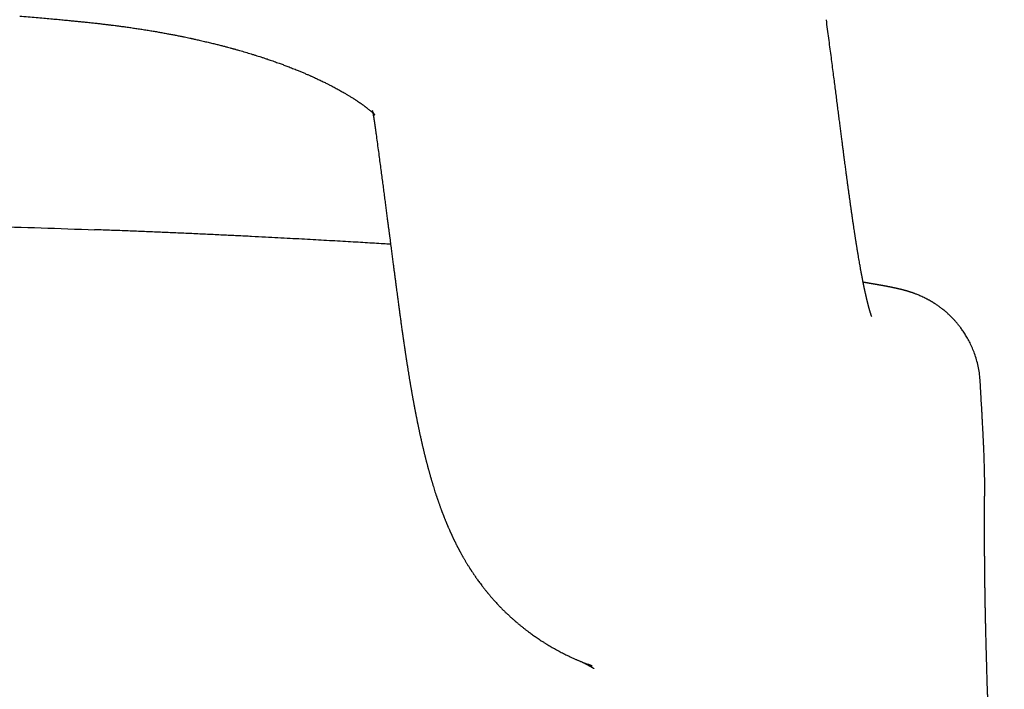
# Model space of a CAD drawing. Header units: millimetres. Extents: x 8 to 750, y 12 to 498.
# Tile 18 of 31: x 396 to 414, y 478 to 490. Entities that reach past the tile are written whole.
import ezdxf

# ---------------------------------------------------------------- set-up
doc = ezdxf.new("R2010")
doc.units = ezdxf.units.MM

msp = doc.modelspace()

# ---------------------------------------------------------------- linework, layer by layer
at = {"color": 7, "linetype": 'Continuous', "lineweight": 30}
msp.add_line((413.599, 483.204), (413.6, 483.204), dxfattribs=at)
at = {"color": 7, "linetype": 'Continuous', "lineweight": 30, "flags": 128}
msp.add_lwpolyline([(410.856, 489.654), (410.856, 489.653), (410.857, 489.651)], dxfattribs=at)
at = {"color": 7, "linetype": 'Continuous', "lineweight": 30}
for points, knots in [([(396.474, 489.719), (396.524, 489.715), (396.622, 489.707), (396.765, 489.695), (396.899, 489.683), (397.024, 489.672), (397.14, 489.662), (397.247, 489.652), (397.346, 489.642), (397.435, 489.633), (397.516, 489.625), (397.588, 489.618), (397.652, 489.611), (397.706, 489.606), (397.752, 489.601), (397.792, 489.596), (397.829, 489.592), (397.865, 489.588), (397.902, 489.584), (397.939, 489.58), (397.974, 489.575), (398.004, 489.572), (398.027, 489.569), (398.047, 489.567), (398.068, 489.564), (398.093, 489.561), (398.129, 489.557), (398.177, 489.55), (398.239, 489.543), (398.311, 489.533), (398.392, 489.522), (398.478, 489.51), (398.566, 489.497), (398.654, 489.483), (398.743, 489.469), (398.829, 489.455), (398.909, 489.442), (398.989, 489.428), (399.068, 489.413), (399.144, 489.399), (399.214, 489.386), (399.282, 489.373), (399.347, 489.36), (399.407, 489.347), (399.459, 489.337), (399.496, 489.329), (399.522, 489.323), (399.54, 489.319), (399.561, 489.315), (399.587, 489.309), (399.619, 489.302), (399.657, 489.294), (399.699, 489.284), (399.759, 489.27), (399.832, 489.253), (399.914, 489.233), (399.99, 489.215), (400.059, 489.197), (400.121, 489.181), (400.176, 489.167), (400.218, 489.155), (400.249, 489.147), (400.271, 489.141), (400.29, 489.136), (400.309, 489.13), (400.332, 489.124), (400.36, 489.116), (400.417, 489.1), (400.498, 489.076), (400.584, 489.05), (400.653, 489.029), (400.703, 489.013), (400.751, 488.998), (400.791, 488.985), (400.825, 488.974), (400.854, 488.964), (400.885, 488.954), (400.938, 488.936), (401.01, 488.911), (401.093, 488.881), (401.168, 488.854), (401.241, 488.826), (401.32, 488.796), (401.398, 488.765), (401.457, 488.741), (401.497, 488.724), (401.526, 488.712), (401.556, 488.699), (401.584, 488.687), (401.61, 488.676), (401.634, 488.665), (401.654, 488.656), (401.676, 488.647), (401.701, 488.636), (401.731, 488.622), (401.764, 488.607), (401.797, 488.591), (401.833, 488.574), (401.869, 488.557), (401.903, 488.541), (401.933, 488.526), (401.96, 488.512), (401.983, 488.5), (402.007, 488.488), (402.034, 488.475), (402.065, 488.458), (402.099, 488.44), (402.133, 488.422), (402.164, 488.405), (402.193, 488.389), (402.225, 488.371), (402.254, 488.354), (402.282, 488.338), (402.305, 488.324), (402.327, 488.311), (402.349, 488.297), (402.372, 488.283), (402.395, 488.269), (402.415, 488.257), (402.431, 488.246), (402.445, 488.237), (402.459, 488.228), (402.474, 488.219), (402.486, 488.21), (402.499, 488.201), (402.51, 488.194), (402.522, 488.186), (402.534, 488.178), (402.544, 488.171), (402.555, 488.163), (402.566, 488.156), (402.576, 488.149), (402.585, 488.142), (402.595, 488.134), (402.608, 488.125), (402.621, 488.115), (402.633, 488.106), (402.645, 488.097), (402.656, 488.089), (402.666, 488.081), (402.682, 488.069), (402.702, 488.053), (402.723, 488.035), (402.742, 488.019), (402.758, 488.005), (402.771, 487.993), (402.782, 487.983), (402.789, 487.975), (402.794, 487.97), (402.796, 487.968), (402.799, 487.965), (402.801, 487.963), (402.803, 487.961), (402.804, 487.96), (402.805, 487.959), (402.805, 487.958), (402.805, 487.959), (402.805, 487.959), (402.804, 487.959), (402.804, 487.96), (402.803, 487.961), (402.802, 487.962), (402.801, 487.964), (402.8, 487.965), (402.798, 487.967), (402.797, 487.969), (402.796, 487.971), (402.794, 487.973), (402.793, 487.975), (402.79, 487.979), (402.788, 487.983), (402.785, 487.986), (402.782, 487.991), (402.78, 487.995), (402.777, 488.001), (402.773, 488.007), (402.77, 488.013), (402.767, 488.019), (402.765, 488.022), (402.764, 488.025), (402.762, 488.03), (402.761, 488.034), (402.76, 488.036), (402.76, 488.036), (402.76, 488.037), (402.76, 488.037), (402.76, 488.036), (402.76, 488.035), (402.761, 488.032), (402.762, 488.028), (402.763, 488.023), (402.765, 488.017), (402.766, 488.01), (402.768, 488.003), (402.769, 487.997), (402.77, 487.993), (402.771, 487.989), (402.772, 487.984), (402.773, 487.978), (402.774, 487.972), (402.775, 487.965), (402.777, 487.959), (402.778, 487.953), (402.779, 487.946), (402.78, 487.938), (402.782, 487.928), (402.784, 487.919), (402.785, 487.91), (402.787, 487.9), (402.789, 487.889), (402.79, 487.877), (402.793, 487.863), (402.795, 487.849), (402.797, 487.834), (402.8, 487.818), (402.802, 487.802), (402.804, 487.788), (402.806, 487.776), (402.807, 487.767), (402.808, 487.758), (402.81, 487.748), (402.811, 487.736), (402.813, 487.723), (402.816, 487.706), (402.819, 487.685), (402.822, 487.66), (402.826, 487.63), (402.829, 487.609), (402.831, 487.597)], [0, 0, 0, 0, 0.011211, 0.021764, 0.031664, 0.040912, 0.04951, 0.057461, 0.064764, 0.071416, 0.077417, 0.082768, 0.087467, 0.091516, 0.094914, 0.09769, 0.100356, 0.103106, 0.105779, 0.108527, 0.11129, 0.11356, 0.115225, 0.116461, 0.118, 0.119907, 0.12218, 0.126063, 0.130694, 0.136072, 0.142198, 0.14907, 0.155369, 0.162187, 0.169065, 0.175587, 0.181751, 0.187557, 0.193939, 0.199823, 0.20521, 0.210098, 0.2156, 0.220297, 0.224256, 0.227825, 0.229134, 0.230411, 0.232018, 0.234095, 0.236641, 0.239656, 0.243139, 0.246851, 0.254047, 0.260727, 0.266892, 0.272542, 0.277681, 0.282243, 0.286165, 0.288227, 0.290056, 0.291652, 0.293076, 0.294925, 0.297347, 0.300335, 0.309212, 0.318264, 0.322754, 0.32719, 0.331542, 0.335399, 0.338, 0.340444, 0.343282, 0.34654, 0.354821, 0.36325, 0.369747, 0.376122, 0.384161, 0.392884, 0.399197, 0.40211, 0.405168, 0.408187, 0.411169, 0.414059, 0.416564, 0.418642, 0.420554, 0.423444, 0.426833, 0.430451, 0.434261, 0.438201, 0.442477, 0.446554, 0.450151, 0.453258, 0.456063, 0.458774, 0.462056, 0.465854, 0.470565, 0.475256, 0.478999, 0.483188, 0.487234, 0.492247, 0.495807, 0.499418, 0.502504, 0.506032, 0.509722, 0.51351, 0.517358, 0.519558, 0.521942, 0.524719, 0.526957, 0.5301, 0.531975, 0.534292, 0.53658, 0.53915, 0.541013, 0.543135, 0.545809, 0.548004, 0.549736, 0.552092, 0.555648, 0.558431, 0.562006, 0.564755, 0.567728, 0.570815, 0.573888, 0.58194, 0.590264, 0.598317, 0.606135, 0.614007, 0.622463, 0.630947, 0.636307, 0.641478, 0.645994, 0.650312, 0.654693, 0.659306, 0.664617, 0.669959, 0.675242, 0.67913, 0.682713, 0.686261, 0.689908, 0.694102, 0.69866, 0.702935, 0.707201, 0.710946, 0.71442, 0.717811, 0.722878, 0.728734, 0.735105, 0.741408, 0.747252, 0.752536, 0.761166, 0.770518, 0.780593, 0.790499, 0.800278, 0.809956, 0.81958, 0.848909, 0.852712, 0.856506, 0.860249, 0.863773, 0.867201, 0.871155, 0.877596, 0.883748, 0.889004, 0.894059, 0.899352, 0.905669, 0.908273, 0.910462, 0.912531, 0.914711, 0.917374, 0.920247, 0.922692, 0.92486, 0.926707, 0.928557, 0.931006, 0.934244, 0.936688, 0.938596, 0.941003, 0.943779, 0.946473, 0.94907, 0.951966, 0.955058, 0.958346, 0.961706, 0.96467, 0.966802, 0.968627, 0.970389, 0.972373, 0.974581, 0.977125, 0.980234, 0.984077, 0.988652, 0.99396, 1, 1, 1, 1]), ([(411.666, 484.366), (411.666, 484.366), (411.666, 484.366), (411.665, 484.367), (411.664, 484.371), (411.662, 484.376), (411.66, 484.381), (411.658, 484.386), (411.656, 484.393), (411.653, 484.4), (411.65, 484.408), (411.648, 484.416), (411.646, 484.424), (411.644, 484.43), (411.642, 484.435), (411.64, 484.441), (411.638, 484.448), (411.636, 484.456), (411.633, 484.464), (411.631, 484.472), (411.628, 484.481), (411.626, 484.49), (411.623, 484.498), (411.621, 484.506), (411.619, 484.513), (411.617, 484.518), (411.616, 484.523), (411.615, 484.528), (411.613, 484.534), (411.611, 484.54), (411.61, 484.547), (411.608, 484.553), (411.606, 484.56), (411.604, 484.567), (411.603, 484.574), (411.601, 484.581), (411.599, 484.588), (411.597, 484.595), (411.596, 484.601), (411.594, 484.607), (411.592, 484.614), (411.591, 484.621), (411.589, 484.629), (411.586, 484.638), (411.584, 484.648), (411.582, 484.657), (411.58, 484.666), (411.578, 484.675), (411.575, 484.684), (411.573, 484.695), (411.57, 484.706), (411.568, 484.717), (411.565, 484.728), (411.562, 484.739), (411.56, 484.751), (411.557, 484.763), (411.554, 484.777), (411.55, 484.794), (411.547, 484.81), (411.543, 484.826), (411.54, 484.841), (411.537, 484.855), (411.535, 484.865), (411.533, 484.874), (411.531, 484.882), (411.53, 484.889), (411.528, 484.897), (411.526, 484.907), (411.524, 484.918), (411.521, 484.93), (411.519, 484.943), (411.516, 484.956), (411.514, 484.967), (411.512, 484.978), (411.509, 484.99), (411.507, 485.002), (411.504, 485.016), (411.501, 485.031), (411.498, 485.047), (411.495, 485.064), (411.492, 485.08), (411.489, 485.096), (411.486, 485.11), (411.483, 485.125), (411.481, 485.139), (411.478, 485.153), (411.475, 485.172), (411.47, 485.195), (411.465, 485.223), (411.459, 485.256), (411.453, 485.295), (411.444, 485.342), (411.436, 485.392), (411.426, 485.448), (411.416, 485.511), (411.407, 485.564), (411.401, 485.603), (411.397, 485.624), (411.394, 485.644), (411.392, 485.661), (411.389, 485.676), (411.387, 485.689), (411.386, 485.699), (411.384, 485.706), (411.383, 485.714), (411.382, 485.723), (411.38, 485.736), (411.377, 485.754), (411.374, 485.773), (411.371, 485.794), (411.367, 485.816), (411.364, 485.84), (411.36, 485.866), (411.354, 485.901), (411.348, 485.945), (411.34, 486), (411.331, 486.057), (411.322, 486.117), (411.314, 486.178), (411.305, 486.239), (411.296, 486.301), (411.287, 486.365), (411.278, 486.431), (411.27, 486.487), (411.264, 486.532), (411.259, 486.566), (411.254, 486.599), (411.25, 486.631), (411.246, 486.66), (411.243, 486.685), (411.24, 486.704), (411.238, 486.72), (411.236, 486.731), (411.235, 486.74), (411.234, 486.751), (411.232, 486.767), (411.229, 486.788), (411.225, 486.814), (411.221, 486.845), (411.217, 486.878), (411.212, 486.914), (411.207, 486.954), (411.201, 486.997), (411.195, 487.045), (411.188, 487.097), (411.18, 487.154), (411.172, 487.215), (411.164, 487.282), (411.154, 487.355), (411.144, 487.435), (411.133, 487.519), (411.122, 487.609), (411.11, 487.704), (411.097, 487.802), (411.084, 487.904), (411.07, 488.009), (411.056, 488.119), (411.042, 488.233), (411.027, 488.351), (411.011, 488.474), (410.994, 488.601), (410.977, 488.734), (410.959, 488.874), (410.94, 489.02), (410.92, 489.171), (410.899, 489.326), (410.878, 489.487), (410.864, 489.595), (410.857, 489.651)], [0, 0, 0, 0, 0.001816, 0.018085, 0.034347, 0.043584, 0.052819, 0.062052, 0.071283, 0.080505, 0.089265, 0.097394, 0.105136, 0.109175, 0.113711, 0.118745, 0.124227, 0.129865, 0.13561, 0.141359, 0.147358, 0.152997, 0.158268, 0.16313, 0.167574, 0.169833, 0.172356, 0.175257, 0.178538, 0.181997, 0.185229, 0.188224, 0.191955, 0.195346, 0.198784, 0.202302, 0.205509, 0.208595, 0.211457, 0.21412, 0.216995, 0.220227, 0.223814, 0.22768, 0.231841, 0.235626, 0.239037, 0.242487, 0.246263, 0.250363, 0.254613, 0.258988, 0.263033, 0.266856, 0.270818, 0.274945, 0.280093, 0.285596, 0.291461, 0.296323, 0.301279, 0.305718, 0.308712, 0.311359, 0.313657, 0.315787, 0.318214, 0.32096, 0.324026, 0.327899, 0.331593, 0.335043, 0.338249, 0.341213, 0.344279, 0.347553, 0.351198, 0.355216, 0.359579, 0.363792, 0.368239, 0.372229, 0.375863, 0.379378, 0.382784, 0.386095, 0.389425, 0.395642, 0.402006, 0.408618, 0.41799, 0.427953, 0.438473, 0.449386, 0.462052, 0.475186, 0.479411, 0.483432, 0.487001, 0.490117, 0.49278, 0.49499, 0.496748, 0.498052, 0.499143, 0.500571, 0.502985, 0.506013, 0.509657, 0.512959, 0.516642, 0.520707, 0.525116, 0.529546, 0.538081, 0.546397, 0.55601, 0.56531, 0.574299, 0.583583, 0.592666, 0.601912, 0.611334, 0.620933, 0.625473, 0.630052, 0.634669, 0.639185, 0.643125, 0.646449, 0.64902, 0.651043, 0.652519, 0.653518, 0.654573, 0.656877, 0.659719, 0.663099, 0.667016, 0.671472, 0.675964, 0.680941, 0.686425, 0.692418, 0.69892, 0.70593, 0.713449, 0.721477, 0.730435, 0.739952, 0.750029, 0.760666, 0.771864, 0.783624, 0.795374, 0.807636, 0.820413, 0.833703, 0.847507, 0.861821, 0.876646, 0.891979, 0.908589, 0.925756, 0.94348, 0.961763, 0.980603, 1, 1, 1, 1]), ([(402.829, 487.609), (402.835, 487.565), (402.847, 487.475), (402.865, 487.34), (402.883, 487.206), (402.9, 487.077), (402.917, 486.953), (402.933, 486.833), (402.948, 486.717), (402.963, 486.605), (402.977, 486.496), (402.991, 486.39), (403.004, 486.29), (403.016, 486.195), (403.028, 486.104), (403.039, 486.023), (403.048, 485.95), (403.057, 485.885), (403.065, 485.823), (403.073, 485.763), (403.08, 485.705), (403.088, 485.648), (403.097, 485.577), (403.108, 485.494), (403.12, 485.399), (403.131, 485.315), (403.141, 485.241), (403.149, 485.176), (403.158, 485.11), (403.167, 485.043), (403.176, 484.974), (403.184, 484.912), (403.191, 484.855), (403.198, 484.803), (403.206, 484.747), (403.213, 484.692), (403.22, 484.641), (403.226, 484.594), (403.232, 484.55), (403.238, 484.508), (403.243, 484.469), (403.248, 484.431), (403.253, 484.393), (403.259, 484.353), (403.264, 484.314), (403.269, 484.275), (403.275, 484.236), (403.281, 484.194), (403.286, 484.152), (403.292, 484.113), (403.297, 484.08), (403.301, 484.05), (403.305, 484.021), (403.31, 483.988), (403.315, 483.95), (403.321, 483.907), (403.326, 483.871), (403.331, 483.842), (403.334, 483.822), (403.336, 483.803), (403.339, 483.787), (403.341, 483.773), (403.343, 483.759), (403.345, 483.745), (403.348, 483.728), (403.351, 483.707), (403.354, 483.685), (403.358, 483.663), (403.361, 483.64), (403.364, 483.619), (403.367, 483.601), (403.369, 483.585), (403.372, 483.57), (403.374, 483.554), (403.377, 483.534), (403.381, 483.51), (403.385, 483.484), (403.389, 483.458), (403.393, 483.434), (403.397, 483.41), (403.401, 483.386), (403.405, 483.362), (403.408, 483.34), (403.412, 483.318), (403.415, 483.297), (403.419, 483.275), (403.422, 483.254), (403.425, 483.237), (403.428, 483.222), (403.431, 483.206), (403.433, 483.188), (403.437, 483.169), (403.44, 483.147), (403.444, 483.125), (403.448, 483.104), (403.451, 483.085), (403.454, 483.068), (403.457, 483.053), (403.459, 483.039), (403.462, 483.023), (403.466, 483.002), (403.47, 482.977), (403.475, 482.949), (403.479, 482.924), (403.483, 482.905), (403.486, 482.889), (403.488, 482.876), (403.491, 482.862), (403.494, 482.846), (403.497, 482.828), (403.5, 482.81), (403.503, 482.793), (403.506, 482.778), (403.509, 482.765), (403.511, 482.753), (403.513, 482.741), (403.516, 482.728), (403.519, 482.712), (403.522, 482.695), (403.525, 482.678), (403.528, 482.662), (403.531, 482.646), (403.534, 482.63), (403.538, 482.615), (403.54, 482.6), (403.543, 482.586), (403.546, 482.571), (403.55, 482.552), (403.554, 482.531), (403.559, 482.508), (403.563, 482.486), (403.567, 482.468), (403.57, 482.452), (403.574, 482.434), (403.578, 482.416), (403.582, 482.396), (403.586, 482.375), (403.591, 482.353), (403.595, 482.333), (403.599, 482.313), (403.605, 482.289), (403.611, 482.26), (403.618, 482.229), (403.624, 482.202), (403.629, 482.18), (403.632, 482.164), (403.636, 482.148), (403.64, 482.131), (403.644, 482.114), (403.648, 482.095), (403.652, 482.075), (403.657, 482.056), (403.661, 482.037), (403.665, 482.021), (403.669, 482.006), (403.672, 481.992), (403.676, 481.977), (403.68, 481.961), (403.684, 481.944), (403.688, 481.925), (403.693, 481.906), (403.697, 481.888), (403.701, 481.873), (403.705, 481.858), (403.708, 481.844), (403.712, 481.829), (403.717, 481.812), (403.721, 481.793), (403.726, 481.775), (403.731, 481.755), (403.736, 481.735), (403.742, 481.715), (403.747, 481.697), (403.751, 481.681), (403.755, 481.666), (403.759, 481.651), (403.763, 481.634), (403.769, 481.614), (403.775, 481.592), (403.781, 481.57), (403.787, 481.55), (403.792, 481.531), (403.797, 481.513), (403.802, 481.496), (403.807, 481.479), (403.812, 481.462), (403.817, 481.444), (403.823, 481.426), (403.829, 481.406), (403.835, 481.384), (403.845, 481.354), (403.856, 481.315), (403.871, 481.268), (403.883, 481.23), (403.893, 481.201), (403.899, 481.181), (403.905, 481.163), (403.911, 481.147), (403.916, 481.132), (403.921, 481.116), (403.927, 481.101), (403.932, 481.084), (403.938, 481.067), (403.945, 481.048), (403.952, 481.027), (403.96, 481.004), (403.969, 480.98), (403.977, 480.958), (403.984, 480.939), (403.99, 480.924), (403.995, 480.91), (403.999, 480.898), (404.003, 480.887), (404.007, 480.877), (404.011, 480.866), (404.016, 480.854), (404.022, 480.839), (404.028, 480.824), (404.034, 480.808), (404.04, 480.792), (404.047, 480.775), (404.054, 480.757), (404.062, 480.738), (404.069, 480.721), (404.075, 480.705), (404.081, 480.691), (404.086, 480.678), (404.092, 480.666), (404.097, 480.653), (404.103, 480.639), (404.109, 480.625), (404.116, 480.608), (404.125, 480.588), (404.133, 480.57), (404.141, 480.552), (404.147, 480.538), (404.153, 480.526), (404.157, 480.516), (404.161, 480.508), (404.164, 480.5), (404.168, 480.493), (404.171, 480.486), (404.175, 480.478), (404.178, 480.47), (404.182, 480.461), (404.187, 480.451), (404.193, 480.439), (404.199, 480.426), (404.205, 480.413), (404.211, 480.4), (404.217, 480.388), (404.223, 480.377), (404.229, 480.364), (404.235, 480.351), (404.242, 480.338), (404.248, 480.325), (404.255, 480.311), (404.262, 480.297), (404.269, 480.283), (404.276, 480.271), (404.282, 480.259), (404.287, 480.249), (404.291, 480.241), (404.295, 480.233), (404.299, 480.226), (404.303, 480.218), (404.308, 480.209), (404.314, 480.199), (404.32, 480.187), (404.327, 480.173), (404.335, 480.158), (404.344, 480.142), (404.353, 480.126), (404.361, 480.112), (404.369, 480.098), (404.377, 480.083), (404.387, 480.066), (404.397, 480.048), (404.408, 480.03), (404.419, 480.011), (404.431, 479.992), (404.442, 479.973), (404.454, 479.953), (404.467, 479.933), (404.48, 479.912), (404.491, 479.893), (404.501, 479.878), (404.508, 479.867), (404.515, 479.857), (404.521, 479.847), (404.528, 479.836), (404.536, 479.823), (404.546, 479.809), (404.557, 479.793), (404.568, 479.775), (404.58, 479.758), (404.592, 479.741), (404.603, 479.725), (404.614, 479.709), (404.626, 479.693), (404.642, 479.671), (404.662, 479.642), (404.688, 479.608), (404.715, 479.572), (404.739, 479.54), (404.759, 479.514), (404.774, 479.495), (404.788, 479.478), (404.801, 479.462), (404.812, 479.449), (404.821, 479.438), (404.831, 479.426), (404.842, 479.412), (404.855, 479.397), (404.869, 479.38), (404.885, 479.362), (404.901, 479.344), (404.918, 479.325), (404.937, 479.304), (404.958, 479.281), (404.981, 479.256), (405.001, 479.234), (405.018, 479.216), (405.034, 479.199), (405.052, 479.181), (405.073, 479.16), (405.095, 479.138), (405.116, 479.117), (405.135, 479.098), (405.153, 479.081), (405.172, 479.064), (405.193, 479.044), (405.215, 479.023), (405.237, 479.003), (405.257, 478.985), (405.275, 478.969), (405.289, 478.957), (405.301, 478.947), (405.309, 478.939), (405.318, 478.932), (405.327, 478.924), (405.34, 478.913), (405.355, 478.9), (405.372, 478.886), (405.391, 478.871), (405.408, 478.856), (405.428, 478.841), (405.448, 478.825), (405.469, 478.808), (405.487, 478.794), (405.505, 478.78), (405.524, 478.765), (405.548, 478.748), (405.575, 478.728), (405.604, 478.707), (405.635, 478.685), (405.666, 478.663), (405.7, 478.64), (405.736, 478.615), (405.774, 478.591), (405.813, 478.566), (405.851, 478.542), (405.889, 478.519), (405.929, 478.495), (405.968, 478.472), (406.009, 478.449), (406.05, 478.426), (406.091, 478.404), (406.13, 478.383), (406.17, 478.363), (406.208, 478.344), (406.243, 478.327), (406.272, 478.313), (406.3, 478.299), (406.327, 478.287), (406.353, 478.275), (406.377, 478.264), (406.398, 478.254), (406.418, 478.246), (406.437, 478.237), (406.457, 478.229), (406.475, 478.221), (406.493, 478.214), (406.508, 478.207), (406.522, 478.202), (406.534, 478.197), (406.546, 478.192), (406.556, 478.188), (406.565, 478.184), (406.573, 478.181), (406.582, 478.178), (406.59, 478.174), (406.598, 478.171), (406.607, 478.168), (406.617, 478.164), (406.627, 478.16), (406.637, 478.156), (406.647, 478.153), (406.655, 478.15), (406.663, 478.146), (406.671, 478.144), (406.677, 478.141), (406.68, 478.14), (406.68, 478.14), (406.675, 478.142), (406.667, 478.145), (406.657, 478.149), (406.649, 478.152), (406.643, 478.155), (406.638, 478.157), (406.633, 478.159), (406.628, 478.161), (406.623, 478.162), (406.619, 478.164), (406.615, 478.166), (406.613, 478.167), (406.612, 478.167)], [0, 0, 0, 0, 0.008986, 0.018415, 0.027526, 0.03632, 0.044797, 0.052955, 0.060796, 0.068318, 0.075857, 0.083045, 0.089882, 0.09637, 0.102509, 0.108298, 0.112981, 0.117406, 0.121583, 0.125636, 0.129602, 0.133479, 0.137269, 0.143992, 0.150425, 0.156574, 0.161069, 0.165473, 0.169948, 0.174498, 0.179124, 0.183845, 0.187175, 0.190732, 0.194517, 0.198532, 0.201846, 0.205086, 0.208122, 0.21095, 0.213618, 0.216156, 0.218783, 0.221509, 0.224256, 0.226878, 0.229484, 0.232376, 0.235594, 0.238163, 0.240438, 0.242422, 0.244379, 0.246466, 0.249315, 0.252255, 0.255357, 0.256824, 0.258302, 0.259633, 0.260792, 0.261777, 0.262621, 0.263603, 0.26485, 0.266361, 0.268042, 0.269648, 0.271338, 0.272915, 0.274288, 0.275423, 0.276419, 0.277639, 0.279117, 0.280833, 0.283042, 0.285021, 0.286787, 0.288575, 0.29047, 0.292387, 0.294071, 0.295665, 0.297355, 0.299165, 0.300908, 0.302174, 0.303338, 0.304579, 0.305986, 0.307561, 0.309302, 0.311193, 0.312961, 0.314577, 0.315952, 0.317085, 0.318158, 0.319469, 0.321021, 0.323546, 0.325854, 0.327936, 0.329829, 0.330928, 0.331961, 0.333128, 0.334533, 0.336176, 0.337709, 0.339213, 0.340547, 0.341709, 0.3427, 0.343687, 0.344813, 0.34621, 0.347769, 0.349307, 0.350736, 0.352055, 0.353581, 0.354975, 0.356269, 0.357473, 0.35885, 0.360512, 0.362459, 0.36482, 0.366803, 0.368398, 0.369828, 0.37142, 0.373177, 0.375012, 0.377023, 0.379174, 0.38111, 0.382739, 0.385156, 0.387997, 0.391049, 0.394186, 0.395969, 0.397524, 0.398998, 0.400628, 0.402414, 0.404295, 0.40625, 0.408272, 0.410149, 0.41178, 0.413195, 0.414639, 0.416134, 0.41777, 0.419503, 0.421445, 0.423495, 0.425325, 0.42691, 0.428332, 0.42975, 0.431339, 0.433108, 0.435075, 0.437107, 0.439052, 0.441362, 0.443474, 0.44535, 0.447151, 0.448603, 0.450144, 0.451928, 0.453963, 0.456602, 0.458991, 0.461161, 0.463224, 0.465191, 0.467076, 0.468999, 0.470817, 0.472689, 0.474705, 0.476941, 0.479378, 0.481823, 0.487052, 0.492245, 0.497414, 0.499824, 0.502064, 0.504047, 0.505809, 0.507541, 0.509265, 0.510986, 0.512803, 0.514766, 0.516901, 0.519265, 0.521905, 0.524663, 0.527373, 0.529311, 0.531106, 0.532681, 0.534034, 0.535194, 0.536324, 0.53745, 0.538993, 0.540548, 0.542288, 0.544258, 0.546003, 0.547906, 0.549969, 0.552158, 0.554187, 0.555962, 0.557523, 0.558965, 0.560352, 0.561788, 0.563267, 0.564963, 0.566881, 0.569048, 0.571523, 0.573326, 0.574948, 0.576334, 0.577485, 0.5784, 0.579171, 0.57994, 0.580837, 0.581735, 0.582634, 0.583565, 0.584745, 0.586211, 0.587565, 0.589092, 0.590611, 0.592022, 0.593325, 0.594529, 0.596229, 0.597763, 0.59914, 0.600657, 0.60246, 0.604048, 0.60553, 0.606844, 0.60799, 0.608968, 0.609862, 0.610596, 0.611457, 0.612491, 0.613698, 0.615078, 0.61663, 0.61823, 0.620337, 0.622187, 0.62378, 0.625265, 0.626962, 0.628848, 0.630949, 0.633132, 0.635192, 0.637482, 0.639608, 0.641791, 0.644109, 0.646563, 0.648937, 0.650358, 0.651638, 0.652777, 0.653832, 0.655064, 0.65648, 0.658099, 0.659921, 0.661876, 0.664007, 0.665887, 0.667667, 0.669472, 0.6713, 0.673154, 0.676875, 0.680856, 0.68498, 0.689194, 0.691414, 0.693633, 0.695704, 0.697484, 0.698976, 0.700178, 0.701479, 0.703006, 0.704768, 0.706737, 0.708659, 0.711001, 0.713173, 0.715438, 0.718253, 0.721196, 0.724138, 0.725882, 0.727821, 0.730021, 0.732483, 0.735254, 0.737864, 0.740082, 0.74207, 0.744272, 0.746713, 0.749377, 0.751903, 0.754228, 0.756295, 0.758045, 0.759197, 0.760153, 0.760974, 0.761945, 0.763341, 0.764999, 0.766918, 0.768944, 0.770869, 0.772691, 0.775277, 0.777605, 0.77966, 0.781458, 0.783317, 0.786021, 0.789031, 0.792345, 0.79553, 0.7989, 0.802457, 0.806199, 0.810108, 0.813922, 0.818529, 0.822923, 0.827193, 0.831338, 0.835403, 0.839516, 0.844458, 0.849536, 0.854639, 0.859718, 0.863094, 0.86654, 0.870086, 0.873735, 0.877476, 0.881112, 0.883837, 0.886447, 0.888942, 0.891358, 0.893981, 0.896871, 0.899333, 0.901707, 0.903885, 0.905868, 0.907657, 0.90925, 0.910649, 0.912334, 0.914144, 0.916136, 0.918313, 0.921145, 0.924237, 0.927589, 0.931103, 0.934727, 0.938461, 0.944389, 0.950577, 0.957026, 0.963609, 0.970211, 0.976837, 0.983487, 0.986254, 0.988761, 0.991007, 0.992994, 0.994721, 0.996164, 0.997535, 0.999086, 1, 1, 1, 1]), ([(394.032, 486.017), (394.336, 486.011), (394.959, 485.999), (395.9, 485.975), (396.857, 485.947), (397.493, 485.924), (397.812, 485.913)], [0, 0, 0, 0, 0.2410391, 0.4940288, 0.747016, 1, 1, 1, 1]), ([(403.087, 485.653), (403.043, 485.656), (402.948, 485.662), (402.797, 485.671), (402.633, 485.681), (402.461, 485.691), (402.281, 485.701), (402.092, 485.712), (401.899, 485.723), (401.702, 485.734), (401.501, 485.745), (401.293, 485.756), (401.077, 485.768), (400.848, 485.78), (400.608, 485.792), (400.354, 485.805), (400.092, 485.817), (399.821, 485.83), (399.543, 485.843), (399.262, 485.855), (398.98, 485.867), (398.697, 485.879), (398.407, 485.891), (398.111, 485.902), (397.911, 485.909), (397.81, 485.913)], [0, 0, 0, 0, 0.028847, 0.062519, 0.097328, 0.133276, 0.170364, 0.208593, 0.247965, 0.286133, 0.325315, 0.365512, 0.406719, 0.448935, 0.494812, 0.541829, 0.589987, 0.639287, 0.689729, 0.74132, 0.791016, 0.841724, 0.893449, 0.946205, 1, 1, 1, 1]), ([(413.6, 483.204), (413.597, 483.247), (413.591, 483.331), (413.57, 483.453), (413.543, 483.569), (413.509, 483.678), (413.471, 483.78), (413.429, 483.873), (413.386, 483.958), (413.341, 484.035), (413.296, 484.103), (413.254, 484.163), (413.214, 484.214), (413.176, 484.26), (413.138, 484.303), (413.099, 484.344), (413.06, 484.383), (413.017, 484.423), (412.971, 484.463), (412.923, 484.502), (412.875, 484.538), (412.838, 484.565), (412.808, 484.584), (412.79, 484.596), (412.778, 484.604), (412.77, 484.609), (412.764, 484.613), (412.76, 484.615), (412.758, 484.616), (412.756, 484.618), (412.754, 484.619), (412.752, 484.62), (412.75, 484.621), (412.744, 484.625), (412.736, 484.63), (412.724, 484.637), (412.712, 484.644), (412.699, 484.651), (412.685, 484.659), (412.671, 484.667), (412.657, 484.674), (412.642, 484.682), (412.628, 484.689), (412.613, 484.697), (412.59, 484.708), (412.56, 484.722), (412.524, 484.738), (412.492, 484.751), (412.465, 484.762), (412.441, 484.771), (412.42, 484.779), (412.401, 484.786), (412.384, 484.792), (412.37, 484.796), (412.359, 484.8), (412.35, 484.803), (412.34, 484.806), (412.331, 484.809), (412.322, 484.812), (412.313, 484.814), (412.304, 484.817), (412.295, 484.82), (412.286, 484.822), (412.279, 484.824), (412.273, 484.826), (412.268, 484.827), (412.262, 484.829), (412.257, 484.83), (412.251, 484.832), (412.246, 484.833), (412.241, 484.835), (412.236, 484.836), (412.232, 484.837), (412.229, 484.838), (412.226, 484.839), (412.223, 484.839), (412.221, 484.84), (412.219, 484.841), (412.215, 484.841), (412.211, 484.842), (412.206, 484.844), (412.201, 484.845), (412.196, 484.846), (412.191, 484.848), (412.186, 484.849), (412.181, 484.85), (412.175, 484.851), (412.17, 484.853), (412.164, 484.854), (412.159, 484.855), (412.155, 484.856), (412.15, 484.857), (412.145, 484.858), (412.14, 484.86), (412.135, 484.861), (412.129, 484.862), (412.124, 484.863), (412.118, 484.865), (412.112, 484.866), (412.107, 484.867), (412.101, 484.868), (412.095, 484.87), (412.089, 484.871), (412.083, 484.872), (412.076, 484.874), (412.071, 484.875), (412.066, 484.876), (412.062, 484.877), (412.058, 484.878), (412.054, 484.878), (412.05, 484.879), (412.046, 484.88), (412.042, 484.881), (412.037, 484.882), (412.033, 484.883), (412.029, 484.884), (412.026, 484.884), (412.022, 484.885), (412.019, 484.886), (412.016, 484.886), (412.014, 484.887), (412.01, 484.888), (412.005, 484.889), (411.999, 484.89), (411.993, 484.891), (411.988, 484.892), (411.985, 484.893), (411.983, 484.893), (411.981, 484.893), (411.979, 484.894), (411.977, 484.894), (411.974, 484.895), (411.972, 484.895), (411.969, 484.896), (411.966, 484.896), (411.963, 484.897), (411.959, 484.898), (411.955, 484.898), (411.952, 484.899), (411.948, 484.9), (411.943, 484.901), (411.939, 484.902), (411.935, 484.902), (411.931, 484.903), (411.927, 484.904), (411.924, 484.905), (411.92, 484.905), (411.916, 484.906), (411.911, 484.907), (411.907, 484.908), (411.902, 484.909), (411.898, 484.909), (411.894, 484.91), (411.89, 484.911), (411.886, 484.912), (411.883, 484.912), (411.879, 484.913), (411.877, 484.913), (411.874, 484.914), (411.872, 484.914), (411.869, 484.915), (411.867, 484.915), (411.863, 484.916), (411.859, 484.917), (411.855, 484.917), (411.85, 484.918), (411.846, 484.919), (411.841, 484.92), (411.836, 484.921), (411.83, 484.922), (411.825, 484.923), (411.819, 484.924), (411.813, 484.925), (411.806, 484.926), (411.8, 484.927), (411.793, 484.928), (411.786, 484.93), (411.779, 484.931), (411.771, 484.932), (411.764, 484.934), (411.756, 484.935), (411.75, 484.936), (411.744, 484.937), (411.738, 484.938), (411.732, 484.939), (411.727, 484.94), (411.719, 484.941), (411.708, 484.943), (411.695, 484.945), (411.682, 484.948), (411.67, 484.95), (411.662, 484.951), (411.656, 484.952), (411.649, 484.953), (411.643, 484.954), (411.638, 484.955), (411.632, 484.956), (411.626, 484.957), (411.621, 484.958), (411.615, 484.959), (411.609, 484.96), (411.604, 484.961), (411.599, 484.962), (411.595, 484.962), (411.591, 484.963), (411.587, 484.964), (411.584, 484.964), (411.58, 484.965), (411.575, 484.965), (411.571, 484.966), (411.565, 484.967), (411.56, 484.968), (411.554, 484.969), (411.548, 484.97), (411.542, 484.971), (411.535, 484.972), (411.528, 484.973), (411.521, 484.974), (411.515, 484.975), (411.512, 484.976)], [0, 0, 0, 0, 0.003617, 0.007136, 0.010547, 0.013839, 0.017005, 0.02004, 0.022938, 0.025697, 0.028314, 0.030791, 0.032977, 0.035125, 0.037365, 0.039702, 0.042137, 0.044673, 0.047794, 0.05106, 0.054456, 0.057937, 0.059955, 0.062002, 0.062943, 0.063706, 0.064268, 0.064667, 0.064935, 0.065192, 0.065452, 0.065714, 0.065979, 0.066246, 0.067983, 0.069617, 0.07133, 0.073472, 0.075725, 0.07809, 0.080748, 0.083533, 0.086352, 0.089152, 0.091932, 0.100089, 0.108073, 0.115885, 0.122714, 0.129474, 0.136297, 0.143187, 0.150189, 0.157369, 0.162296, 0.167311, 0.172465, 0.17777, 0.183226, 0.188732, 0.194382, 0.200179, 0.20612, 0.210162, 0.214262, 0.218256, 0.222075, 0.225718, 0.229185, 0.233046, 0.236663, 0.240036, 0.243166, 0.245602, 0.247867, 0.249961, 0.251882, 0.25372, 0.255591, 0.260139, 0.264879, 0.269275, 0.273823, 0.278526, 0.283403, 0.288484, 0.293771, 0.299263, 0.30496, 0.30958, 0.314329, 0.319259, 0.324385, 0.329807, 0.335432, 0.341261, 0.347295, 0.353532, 0.35985, 0.366316, 0.372919, 0.37966, 0.38654, 0.393557, 0.400713, 0.408006, 0.412657, 0.41723, 0.42167, 0.425975, 0.430146, 0.435563, 0.440735, 0.445663, 0.450346, 0.454785, 0.458979, 0.462709, 0.466222, 0.469524, 0.472745, 0.475935, 0.482944, 0.489798, 0.496497, 0.503042, 0.505445, 0.507827, 0.510188, 0.512527, 0.514871, 0.517347, 0.520453, 0.523764, 0.52728, 0.531, 0.535007, 0.539226, 0.543658, 0.548303, 0.553161, 0.558232, 0.563516, 0.567403, 0.571398, 0.5755, 0.579701, 0.583838, 0.589073, 0.594102, 0.598923, 0.60386, 0.608559, 0.61302, 0.617244, 0.621231, 0.624371, 0.627347, 0.630158, 0.632804, 0.635328, 0.637924, 0.642199, 0.646712, 0.651464, 0.656322, 0.661405, 0.666716, 0.672252, 0.678015, 0.684003, 0.690219, 0.697272, 0.704264, 0.711143, 0.71791, 0.724565, 0.732872, 0.740996, 0.748938, 0.756698, 0.764276, 0.770102, 0.775832, 0.781588, 0.787392, 0.793243, 0.806478, 0.819952, 0.833666, 0.847619, 0.853832, 0.860086, 0.866234, 0.872208, 0.878007, 0.88363, 0.889079, 0.89487, 0.90045, 0.905818, 0.910974, 0.915919, 0.919877, 0.923689, 0.927353, 0.931005, 0.934814, 0.938782, 0.943661, 0.948761, 0.954081, 0.959622, 0.965489, 0.971584, 0.977908, 0.984459, 0.991239, 1, 1, 1, 1]), ([(413.63, 482.669), (413.624, 482.773), (413.614, 482.951), (413.605, 483.13), (413.6, 483.204)], [0, 0, 0, 0, 0.584065, 1, 1, 1, 1]), ([(413.676, 481.027), (413.676, 481.027), (413.676, 481.027), (413.676, 481.027), (413.677, 481.028), (413.677, 481.029), (413.677, 481.03), (413.677, 481.032), (413.677, 481.035), (413.677, 481.04), (413.677, 481.044), (413.677, 481.05), (413.677, 481.056), (413.677, 481.062), (413.677, 481.069), (413.677, 481.075), (413.677, 481.081), (413.677, 481.086), (413.677, 481.09), (413.677, 481.095), (413.678, 481.1), (413.678, 481.105), (413.678, 481.112), (413.678, 481.12), (413.678, 481.129), (413.678, 481.14), (413.678, 481.154), (413.679, 481.172), (413.679, 481.188), (413.679, 481.202), (413.679, 481.215), (413.679, 481.228), (413.679, 481.245), (413.679, 481.266), (413.679, 481.292), (413.68, 481.317), (413.68, 481.342), (413.68, 481.366), (413.679, 481.39), (413.679, 481.414), (413.679, 481.436), (413.679, 481.453), (413.679, 481.467), (413.679, 481.476), (413.679, 481.484), (413.679, 481.496), (413.678, 481.512), (413.678, 481.533), (413.678, 481.558), (413.677, 481.609), (413.675, 481.684), (413.672, 481.781), (413.669, 481.876), (413.665, 481.97), (413.662, 482.055), (413.658, 482.132), (413.655, 482.2), (413.652, 482.254), (413.65, 482.295), (413.648, 482.328), (413.646, 482.368), (413.644, 482.414), (413.641, 482.468), (413.638, 482.529), (413.634, 482.596), (413.632, 482.644), (413.63, 482.669)], [0, 0, 0, 0, 0.0081258, 0.0160395, 0.0225697, 0.0297848, 0.0378356, 0.0467223, 0.0623763, 0.0800951, 0.0998473, 0.1199681, 0.1404918, 0.161419, 0.1822587, 0.2012007, 0.2146349, 0.2267948, 0.2376812, 0.247295, 0.2558853, 0.2660099, 0.2783422, 0.2928815, 0.3096269, 0.3282848, 0.3521528, 0.3747006, 0.3956957, 0.4125667, 0.4281864, 0.442813, 0.4591679, 0.4780035, 0.4986511, 0.518725, 0.5375505, 0.5551303, 0.5735993, 0.5903871, 0.605068, 0.6175926, 0.6230528, 0.6279829, 0.6323922, 0.6373445, 0.6437032, 0.6515039, 0.6607648, 0.6714205, 0.7056083, 0.7380273, 0.7687559, 0.7978763, 0.8252835, 0.8467676, 0.8670485, 0.8861557, 0.8936535, 0.9030242, 0.9143271, 0.9275676, 0.9427502, 0.9598797, 0.978961, 1, 1, 1, 1]), ([(414.029, 470.879), (414.025, 470.955), (414.017, 471.104), (414.006, 471.323), (413.995, 471.534), (413.985, 471.737), (413.975, 471.932), (413.966, 472.118), (413.957, 472.296), (413.949, 472.459), (413.942, 472.609), (413.935, 472.744), (413.929, 472.871), (413.923, 472.989), (413.918, 473.098), (413.913, 473.197), (413.909, 473.285), (413.906, 473.364), (413.902, 473.432), (413.9, 473.489), (413.898, 473.535), (413.896, 473.568), (413.895, 473.592), (413.894, 473.607), (413.894, 473.619), (413.893, 473.634), (413.892, 473.656), (413.891, 473.686), (413.888, 473.735), (413.885, 473.802), (413.881, 473.887), (413.877, 473.982), (413.872, 474.087), (413.867, 474.205), (413.861, 474.331), (413.855, 474.467), (413.849, 474.612), (413.842, 474.765), (413.836, 474.921), (413.829, 475.074), (413.823, 475.224), (413.816, 475.383), (413.809, 475.551), (413.802, 475.726), (413.795, 475.896), (413.789, 476.06), (413.783, 476.217), (413.777, 476.364), (413.772, 476.502), (413.767, 476.632), (413.761, 476.783), (413.755, 476.955), (413.748, 477.148), (413.743, 477.288), (413.74, 477.377), (413.739, 477.416), (413.738, 477.449), (413.737, 477.478), (413.736, 477.503), (413.735, 477.53), (413.734, 477.561), (413.733, 477.599), (413.73, 477.682), (413.726, 477.806), (413.721, 477.974), (413.716, 478.145), (413.711, 478.316), (413.706, 478.491), (413.702, 478.671), (413.699, 478.804), (413.697, 478.885), (413.696, 478.915), (413.695, 478.941), (413.695, 478.963), (413.695, 478.982), (413.694, 479.002), (413.694, 479.025), (413.693, 479.053), (413.692, 479.086), (413.692, 479.123), (413.691, 479.161), (413.69, 479.2), (413.689, 479.237), (413.689, 479.274), (413.688, 479.31), (413.687, 479.345), (413.687, 479.375), (413.687, 479.399), (413.686, 479.418), (413.686, 479.434), (413.686, 479.448), (413.686, 479.463), (413.685, 479.48), (413.685, 479.5), (413.685, 479.524), (413.684, 479.552), (413.684, 479.582), (413.683, 479.612), (413.683, 479.642), (413.683, 479.672), (413.682, 479.701), (413.682, 479.73), (413.682, 479.755), (413.681, 479.776), (413.681, 479.793), (413.681, 479.809), (413.681, 479.824), (413.681, 479.84), (413.68, 479.857), (413.68, 479.881), (413.68, 479.91), (413.68, 479.945), (413.679, 479.981), (413.679, 480.012), (413.679, 480.036), (413.679, 480.053), (413.679, 480.067), (413.679, 480.079), (413.679, 480.091), (413.678, 480.105), (413.678, 480.119), (413.678, 480.135), (413.678, 480.151), (413.678, 480.169), (413.678, 480.189), (413.678, 480.212), (413.678, 480.232), (413.678, 480.249), (413.678, 480.263), (413.678, 480.277), (413.677, 480.292), (413.677, 480.306), (413.677, 480.318), (413.677, 480.33), (413.677, 480.343), (413.677, 480.356), (413.677, 480.376), (413.677, 480.401), (413.677, 480.429), (413.677, 480.456), (413.677, 480.479), (413.677, 480.508), (413.677, 480.544), (413.677, 480.585), (413.677, 480.626), (413.677, 480.661), (413.677, 480.689), (413.677, 480.712), (413.677, 480.728), (413.677, 480.736), (413.677, 480.746), (413.677, 480.758), (413.677, 480.774), (413.677, 480.791), (413.677, 480.81), (413.677, 480.83), (413.677, 480.853), (413.677, 480.876), (413.677, 480.9), (413.677, 480.924), (413.677, 480.946), (413.677, 480.966), (413.677, 480.983), (413.676, 480.998), (413.676, 481.009), (413.676, 481.018), (413.676, 481.026), (413.676, 481.033), (413.676, 481.039), (413.676, 481.045), (413.676, 481.051), (413.676, 481.057), (413.676, 481.065), (413.676, 481.073), (413.676, 481.081), (413.676, 481.089), (413.676, 481.097), (413.676, 481.104), (413.676, 481.111), (413.676, 481.116), (413.676, 481.12), (413.676, 481.122), (413.676, 481.123)], [0, 0, 0, 0, 0.014244, 0.027901, 0.041034, 0.05367, 0.065813, 0.077452, 0.088564, 0.099118, 0.10809, 0.116559, 0.124497, 0.131878, 0.13868, 0.144879, 0.150456, 0.155365, 0.159626, 0.163224, 0.166149, 0.16813, 0.169595, 0.170542, 0.171104, 0.171879, 0.173324, 0.175261, 0.177688, 0.182629, 0.188076, 0.194042, 0.20102, 0.208619, 0.216851, 0.22573, 0.23527, 0.245479, 0.25586, 0.266014, 0.275929, 0.285594, 0.297855, 0.309649, 0.32096, 0.332321, 0.343121, 0.353349, 0.363001, 0.372159, 0.381256, 0.395548, 0.409836, 0.424124, 0.427482, 0.430476, 0.43307, 0.435263, 0.437094, 0.439166, 0.441739, 0.444815, 0.448392, 0.462195, 0.475885, 0.492046, 0.508082, 0.524084, 0.54338, 0.562841, 0.566284, 0.569646, 0.572563, 0.574998, 0.576988, 0.579279, 0.582201, 0.585756, 0.589945, 0.595134, 0.600239, 0.605253, 0.610175, 0.615005, 0.619742, 0.624387, 0.628668, 0.631607, 0.634172, 0.636364, 0.638236, 0.640371, 0.642931, 0.645915, 0.649324, 0.654019, 0.658737, 0.663473, 0.668225, 0.672995, 0.677783, 0.682549, 0.686866, 0.690257, 0.69319, 0.695682, 0.698243, 0.701112, 0.70429, 0.707769, 0.714129, 0.720682, 0.727427, 0.734332, 0.738235, 0.741522, 0.744196, 0.746447, 0.748804, 0.751682, 0.754741, 0.757979, 0.761397, 0.765161, 0.769495, 0.7744, 0.779877, 0.782846, 0.785961, 0.789219, 0.792623, 0.795933, 0.798687, 0.800873, 0.804153, 0.807462, 0.810817, 0.819179, 0.827819, 0.836743, 0.845949, 0.85535, 0.864418, 0.873659, 0.883085, 0.88787, 0.892704, 0.897699, 0.899161, 0.900653, 0.902215, 0.9042, 0.906688, 0.909676, 0.912376, 0.915384, 0.9187, 0.922323, 0.926033, 0.929404, 0.93281, 0.935767, 0.938274, 0.940333, 0.941943, 0.943107, 0.944175, 0.945127, 0.946204, 0.947408, 0.948742, 0.950208, 0.952783, 0.955692, 0.958937, 0.963658, 0.968954, 0.974827, 0.981279, 0.988312, 0.995925, 1, 1, 1, 1]), ([(406.533, 478.197), (406.533, 478.197), (406.534, 478.197), (406.535, 478.196), (406.536, 478.196), (406.538, 478.195), (406.539, 478.194), (406.541, 478.193), (406.543, 478.192), (406.546, 478.191), (406.548, 478.189), (406.55, 478.188), (406.553, 478.187), (406.555, 478.186), (406.558, 478.184), (406.56, 478.183), (406.563, 478.181), (406.565, 478.18), (406.568, 478.179), (406.57, 478.178), (406.572, 478.177), (406.574, 478.175), (406.576, 478.174), (406.578, 478.173), (406.58, 478.172), (406.581, 478.172), (406.583, 478.171), (406.584, 478.17), (406.586, 478.169), (406.588, 478.168), (406.59, 478.167), (406.592, 478.166), (406.595, 478.164), (406.597, 478.163), (406.599, 478.162), (406.601, 478.161), (406.604, 478.159), (406.606, 478.158), (406.609, 478.157), (406.611, 478.155), (406.613, 478.154), (406.615, 478.153), (406.617, 478.152), (406.619, 478.151), (406.62, 478.15), (406.622, 478.149), (406.623, 478.148), (406.624, 478.148), (406.626, 478.147), (406.628, 478.146), (406.63, 478.145), (406.632, 478.143), (406.635, 478.142), (406.638, 478.14), (406.641, 478.139), (406.644, 478.137), (406.647, 478.135), (406.651, 478.133), (406.654, 478.131), (406.656, 478.13), (406.658, 478.129), (406.66, 478.128), (406.662, 478.127), (406.664, 478.126), (406.665, 478.125), (406.667, 478.124), (406.669, 478.123), (406.67, 478.122), (406.672, 478.121), (406.674, 478.12), (406.676, 478.119), (406.678, 478.118), (406.68, 478.116), (406.682, 478.115), (406.684, 478.114), (406.687, 478.112), (406.689, 478.111), (406.692, 478.109), (406.695, 478.107), (406.698, 478.106), (406.701, 478.104), (406.704, 478.102), (406.708, 478.1), (406.71, 478.099), (406.711, 478.098)], [0, 0, 0, 0, 0.002986, 0.012204, 0.021246, 0.030109, 0.042969, 0.055435, 0.067542, 0.08004, 0.093235, 0.107128, 0.120334, 0.134107, 0.148245, 0.16265, 0.177321, 0.192258, 0.204182, 0.21627, 0.228518, 0.240487, 0.251904, 0.26277, 0.273084, 0.282846, 0.292056, 0.300741, 0.309397, 0.318211, 0.33238, 0.346937, 0.361887, 0.37386, 0.386542, 0.399932, 0.414032, 0.428842, 0.440975, 0.453547, 0.46621, 0.478232, 0.489589, 0.498544, 0.507038, 0.515069, 0.522638, 0.529745, 0.53652, 0.547473, 0.558888, 0.570765, 0.586129, 0.602199, 0.618888, 0.636163, 0.654025, 0.672472, 0.691506, 0.70326, 0.714488, 0.725179, 0.735335, 0.744955, 0.75388, 0.762289, 0.770325, 0.778786, 0.787961, 0.797703, 0.80801, 0.818883, 0.830323, 0.842112, 0.854544, 0.867662, 0.881465, 0.896257, 0.911762, 0.927982, 0.944916, 0.962563, 0.980925, 1, 1, 1, 1])]:
    msp.add_open_spline(points, degree=3, knots=knots, dxfattribs=at)

doc.saveas('drawing.dxf')
